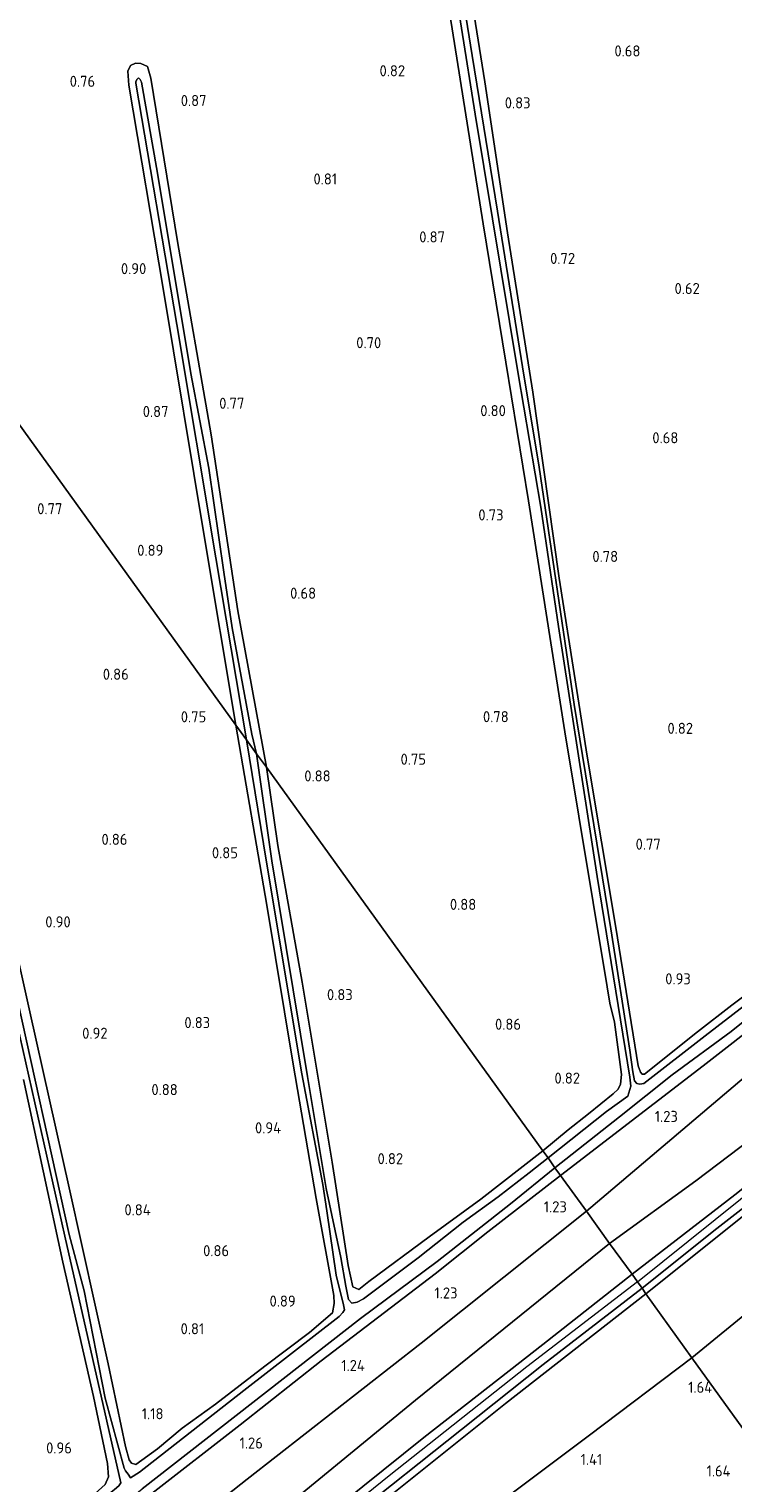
# Model space of a CAD drawing. Extents: x 130905 to 137824, y 412333 to 417928.
# Tile 180 of 256: x 134224 to 134338, y 415377 to 415613. Entities that reach past the tile are written whole.
import ezdxf
from ezdxf.enums import TextEntityAlignment as Align

# ---------------------------------------------------------------- set-up
doc = ezdxf.new("R2010")
doc.units = 0
for name, color, linetype, lineweight in [('B-ME-GR-GRAS-GV', 60, 'Continuous', 13), ('B-ME-GW-OPHOGING_KRUIN-G', 90, 'Continuous', 18), ('B-ME-GW-TALUD_KRUIN-G', 90, 'Continuous', 18), ('B-ME-GW-TALUD_TEEN-G', 90, 'Continuous', 18), ('B-ME-OG-WATER_SLOOT-G', 120, 'Continuous', 18), ('B-ME-OG-WATER_SLOOT-GV', 120, 'Continuous', 18), ('B-ME-VH-VERHARDING_HALFVERHARDING-GV', 252, 'Continuous', 18), ('X-XX-AL-HOOGTELABEL-S', 7, 'Continuous', 25)]:
    doc.layers.add(name, color=color, linetype=linetype, lineweight=lineweight)
doc.styles.add('NLCS-ISO-ANNOTATIVE-T18', font='NLCS-ISO.ttf', dxfattribs={"height": 1.8})

# ---------------------------------------------------------------- blocks, each defined once
blk = doc.blocks.new('SAL-HOOGTELABEL-SO')
at = {"color": 0, "linetype": 'ByBlock', "lineweight": -2, "style": 'NLCS-ISO-ANNOTATIVE-T18'}
blk.add_attdef('HOOGTE', text='', height=1.8, dxfattribs=at).set_placement((2.79, 0), align=Align.RIGHT)

msp = doc.modelspace()

# ---------------------------------------------------------------- linework, layer by layer
at = {"layer": 'B-ME-GR-GRAS-GV'}
for points in [[(134289.467, 415640.809, -0.248), (134296.125, 415598.847, -0.248), (134303.127, 415556.712, -0.248), (134306.766, 415535.068, -0.248), (134309.661, 415515.676, -0.248), (134315.921, 415475.091, -0.248), (134321.207, 415442.495, -0.248), (134321.39, 415441.062, -0.248), (134320.888, 415439.415, -0.248), (134317.452, 415436.899, -0.248), (134307.967, 415429.413, -0.248), (134307.137, 415430.56, 0.784), (134311.227, 415433.941, 0.891), (134314.52, 415436.54, 0.933), (134318.533, 415439.799, 0.887), (134319.352, 415440.567, 0.813), (134319.718, 415441.353, 0.763), (134319.861, 415442.95, 0.759), (134318.727, 415451.45, 0.627), (134318.011, 415454.527, 0.646), (134317.554, 415457.146, 0.684), (134310.667, 415498.558, 0.663), (134304.813, 415536.09, 0.672), (134301.135, 415558.563, 0.685), (134297.458, 415581.035, 0.697), (134291.638, 415617.521, 0.743)], [(134348.683, 415462.399, 0.873), (134337.798, 415454.181, 0.885), (134332.221, 415449.852, 0.885), (134323.617, 415442.963, 0.772), (134323.208, 415443.011, 0.763), (134322.986, 415443.285, 0.766), (134322.58, 415444.32, 0.78), (134318.988, 415466.775, 0.617), (134314.308, 415494.604, 0.559), (134309.778, 415523.518, 0.441), (134305.501, 415553.71, 0.504), (134301.39, 415579.583, 0.563), (134297.683, 415604.103, 0.725), (134293.409, 415630.896, 0.75)], [(134293.409, 415630.896, 0.75), (134297.683, 415604.103, 0.725), (134301.39, 415579.583, 0.563), (134305.501, 415553.71, 0.504), (134309.778, 415523.518, 0.441), (134314.308, 415494.604, 0.559), (134318.988, 415466.775, 0.617), (134322.58, 415444.32, 0.78), (134322.986, 415443.285, 0.766), (134323.208, 415443.011, 0.763), (134323.617, 415442.963, 0.772), (134332.221, 415449.852, 0.885), (134337.798, 415454.181, 0.885), (134348.683, 415462.399, 0.873)], [(134346.209, 415459.078, -0.248), (134333.443, 415449.19, -0.248), (134323.487, 415441.449, -0.248), (134322.848, 415441.367, -0.248), (134322.353, 415441.482, -0.248), (134321.971, 415441.904, -0.248), (134321.72, 415443.376, -0.248), (134321.231, 415446.88, -0.248), (134318.176, 415466.589, -0.248), (134312.21, 415503.012, -0.248), (134306.54, 415541.52, -0.248), (134303.837, 415557.807, -0.248), (134299.75, 415583.098, -0.248), (134295.664, 415608.39, -0.248), (134292.644, 415627.24, -0.248)], [(134291.638, 415617.521, 0.743), (134297.458, 415581.035, 0.697), (134301.135, 415558.563, 0.685), (134304.813, 415536.09, 0.672), (134310.667, 415498.558, 0.663), (134317.554, 415457.146, 0.684), (134318.011, 415454.527, 0.646), (134318.727, 415451.45, 0.627), (134319.861, 415442.95, 0.759), (134319.718, 415441.353, 0.763), (134319.352, 415440.567, 0.813), (134318.533, 415439.799, 0.887), (134314.52, 415436.54, 0.933), (134311.227, 415433.941, 0.891), (134307.137, 415430.56, 0.784), (134262.278, 415492.85, 0.765), (134257.611, 415518.229, 0.661), (134253.318, 415546.761, 0.734), (134247.849, 415578.165, 0.722), (134243.504, 415604.709, 0.72), (134242.985, 415606.608, 0.67), (134241.909, 415607.079, 0.582), (134240.999, 415607.15, 0.57), (134240.23, 415606.75, 0.607), (134239.795, 415605.834, 0.67), (134239.926, 415603.564, 0.705), (134245.524, 415570.534, 0.752), (134252.14, 415530.4, 0.734), (134257.302, 415499.668, 0.751), (134178.262, 415609.361, 1.046)], [(134178.262, 415609.361, 1.046), (134257.302, 415499.668, 0.751), (134262.338, 415470.409, 0.656), (134266.623, 415444.634, 0.689), (134270.335, 415422.798, 0.753), (134273.203, 415407.036, 0.817), (134273.264, 415405.749, 0.799), (134272.991, 415404.226, 0.71), (134269.26, 415401.06, 0.76), (134261.991, 415395.556, 0.735), (134253.985, 415389.412, 0.785), (134248.593, 415385.526, 0.585), (134244.574, 415382.135, 0.772), (134241.057, 415379.638, 0.872), (134240.367, 415379.851, 0.89), (134240.021, 415380.398, 0.884), (134239.375, 415382.558, 0.859), (134236.59, 415395.932, 0.744), (134230.259, 415424.507, 0.678), (134223.871, 415453.108, 0.678), (134217.8, 415480.13, 0.698)], [(134477.519, 415552.196, 1.087), (134444.85, 415528.477, 1.155), (134415.267, 415506.485, 1.046), (134381.889, 415481.734, 1.207), (134354.619, 415461.058, 1.188), (134333.119, 415444.326, 1.102), (134309.988, 415426.513, 1.052), (134309.049, 415427.791, -0.248), (134319.571, 415436.059, -0.248), (134328.1, 415442.887, -0.248), (134337.658, 415449.927, -0.248), (134347.029, 415457.414, -0.248), (134377.266, 415480.518, -0.248), (134409.155, 415504.21, -0.248), (134439.913, 415526.971, -0.248), (134472.22, 415550.474, -0.248)], [(134478.119, 415546.556, 1.204), (134456.428, 415532.298, 1.143), (134437.383, 415518.545, 1.105), (134418.504, 415504.561, 1.067), (134398.206, 415489.186, 1.168), (134378.52, 415472.891, 1.268), (134359.201, 415457.669, 1.246), (134339.78, 415442.426, 1.224), (134314.179, 415420.733, 1.316), (134309.988, 415426.513, 1.052), (134333.119, 415444.326, 1.102), (134354.619, 415461.058, 1.188), (134381.889, 415481.734, 1.207), (134415.267, 415506.485, 1.046), (134444.85, 415528.477, 1.155), (134477.519, 415552.196, 1.087)], [(134480.646, 415535.766, 2.21), (134463.042, 415522.77, 2.212), (134432.748, 415501.32, 2.309), (134414.807, 415487.987, 2.211), (134396.867, 415474.655, 2.112), (134380.685, 415462.465, 2.141), (134364.504, 415450.276, 2.17), (134348.212, 415437.982, 2.168), (134331.921, 415425.689, 2.165), (134317.959, 415415.487, 2.098), (134314.179, 415420.733, 1.316), (134339.78, 415442.426, 1.224), (134359.201, 415457.669, 1.246), (134378.52, 415472.891, 1.268), (134398.206, 415489.186, 1.168), (134418.504, 415504.561, 1.067), (134437.383, 415518.545, 1.105), (134456.428, 415532.298, 1.143), (134478.119, 415546.556, 1.204)], [(134485.492, 415535.75, 2.37), (134469.339, 415523.846, 2.42), (134454.565, 415512.717, 2.383), (134439.194, 415501.301, 2.395), (134423.592, 415489.661, 2.37), (134406.799, 415476.913, 2.37), (134395.691, 415468.086, 2.388), (134380.357, 415456.31, 2.338), (134363.167, 415443.045, 2.4), (134350.434, 415433.088, 2.4), (134338.274, 415423.408, 2.388), (134321.614, 415410.511, 2.425), (134317.959, 415415.487, 2.098), (134331.921, 415425.689, 2.165), (134348.212, 415437.982, 2.168), (134364.504, 415450.276, 2.17), (134380.685, 415462.465, 2.141), (134396.867, 415474.655, 2.112), (134414.807, 415487.987, 2.211), (134432.748, 415501.32, 2.309), (134463.042, 415522.77, 2.212), (134480.646, 415535.766, 2.21)], [(134485.645, 415529.331, 2.298), (134469.21, 415517.376, 2.305), (134449.617, 415503.179, 2.33), (134429.889, 415489.03, 2.354), (134412.062, 415475.754, 2.294), (134394.254, 415462.204, 2.233), (134375.779, 415448.133, 2.265), (134357.305, 415434.062, 2.296), (134340.568, 415420.699, 2.309), (134323.832, 415407.336, 2.322), (134323.221, 415408.227, 2.383), (134335.369, 415417.93, 2.433), (134347.284, 415427.238, 2.42), (134359.75, 415436.868, 2.383), (134380.942, 415453.448, 2.408), (134393.475, 415462.998, 2.395), (134407.942, 415474.354, 2.37), (134418.611, 415482.44, 2.358), (134445.133, 415502.23, 2.345), (134467.468, 415518.795, 2.408), (134488.547, 415534.447, 2.408)], [(134476.248, 415508.153, 1.511), (134455.645, 415491.947, 1.551), (134435.041, 415475.74, 1.591), (134414.133, 415460.626, 1.616), (134384.584, 415438.094, 1.603), (134352.672, 415414.422, 1.516), (134331.32, 415396.944, 1.503), (134323.832, 415407.336, 2.322), (134340.568, 415420.699, 2.309), (134357.305, 415434.062, 2.296), (134375.779, 415448.133, 2.265), (134394.254, 415462.204, 2.233), (134412.062, 415475.754, 2.294), (134429.889, 415489.03, 2.354), (134449.617, 415503.179, 2.33), (134469.21, 415517.376, 2.305), (134485.645, 415529.331, 2.298)], [(134479.446, 415482.95, 1.158), (134453.227, 415462.072, 1.161), (134424.651, 415439.25, 1.183), (134395.254, 415415.534, 1.178), (134367.497, 415393.417, 1.166), (134346.192, 415376.305, 1.181), (134344.784, 415378.259, 1.405), (134331.32, 415396.944, 1.503), (134352.672, 415414.422, 1.516), (134384.584, 415438.094, 1.603), (134414.133, 415460.626, 1.616), (134435.041, 415475.74, 1.591), (134455.645, 415491.947, 1.551), (134476.248, 415508.153, 1.511)], [(134217.8, 415480.13, 0.698), (134223.871, 415453.108, 0.678), (134230.259, 415424.507, 0.678), (134236.59, 415395.932, 0.744), (134239.375, 415382.558, 0.859), (134240.021, 415380.398, 0.884), (134240.367, 415379.851, 0.89), (134241.057, 415379.638, 0.872), (134244.574, 415382.135, 0.772), (134248.593, 415385.526, 0.585), (134253.985, 415389.412, 0.785), (134261.991, 415395.556, 0.735), (134269.26, 415401.06, 0.76), (134272.991, 415404.226, 0.71), (134273.264, 415405.749, 0.799), (134273.203, 415407.036, 0.817), (134270.335, 415422.798, 0.753), (134266.623, 415444.634, 0.689), (134262.338, 415470.409, 0.656), (134257.302, 415499.668, 0.751), (134259.048, 415497.245, -0.1), (134262.295, 415477.403, -0.163), (134268.037, 415443.023, -0.236), (134271.442, 415425.049, -0.248), (134272.064, 415420.786, -0.248), (134273.606, 415410.371, -0.248), (134274.746, 415405.551, -0.248), (134274.909, 415404.711, -0.248), (134274.638, 415404.298, -0.248), (134274.046, 415403.67, -0.248), (134258.577, 415391.62, -0.248), (134241.687, 415378.386, -0.248), (134240.204, 415377.442, -0.248), (134239.825, 415378.047, -0.248), (134239.378, 415378.566, -0.248), (134239.207, 415378.993, -0.248), (134236.114, 415390.378, -0.248), (134232.673, 415407.818, -0.248), (134230.272, 415416.94, -0.248), (134221.232, 415457.992, -0.103)], [(134220.33, 415457.829, -0.104), (134229.549, 415416.667, -0.248), (134238.641, 415376.64, -0.248), (134238.321, 415376.172, -0.248), (134237.595, 415375.559, -0.248), (134226.551, 415366.685, -0.248), (134206.468, 415350.51, -0.248)], [(134222.822, 415442.12, 0.591), (134229.257, 415412.476, 0.684), (134234.208, 415390.647, 0.688), (134236.462, 415379.764, 0.821), (134236.618, 415377.612, 0.846), (134236.121, 415376.373, 0.851), (134233.935, 415374.444, 0.859), (134226.69, 415368.416, 0.815), (134211.399, 415356.001, 0.758)], [(134211.399, 415356.001, 0.758), (134226.69, 415368.416, 0.815), (134233.935, 415374.444, 0.859), (134236.121, 415376.373, 0.851), (134236.618, 415377.612, 0.846), (134236.462, 415379.764, 0.821), (134234.208, 415390.647, 0.688), (134229.257, 415412.476, 0.684), (134222.822, 415442.12, 0.591)], [(134212.613, 415351.921, -0.248), (134242.11, 415375.689, -0.248), (134277.508, 415403.304, -0.248), (134289.963, 415412.594, -0.248), (134301.844, 415421.913, -0.248), (134309.049, 415427.791, -0.248), (134309.988, 415426.513, 1.052), (134298.166, 415417.363, 1.015), (134289.633, 415410.554, 1.159), (134271.137, 415396.44, 1.159), (134258.03, 415386.042, 1.172), (134243.685, 415374.929, 0.997), (134231.444, 415365.432, 1.022), (134216.505, 415353.381, 0.997)], [(134216.505, 415353.381, 0.997), (134231.444, 415365.432, 1.022), (134243.685, 415374.929, 0.997), (134258.03, 415386.042, 1.172), (134271.137, 415396.44, 1.159), (134289.633, 415410.554, 1.159), (134298.166, 415417.363, 1.015), (134309.988, 415426.513, 1.052), (134314.179, 415420.733, 1.316), (134287.396, 415399.332, 1.288), (134259.157, 415377.208, 1.215), (134230.501, 415354.574, 1.19), (134213.966, 415341.377, 1.159)], [(134222.446, 415333.424, 2.397), (134237.217, 415345.762, 2.322), (134250.045, 415358.488, 2.21), (134260.196, 415368.502, 2.122), (134286.469, 415390.068, 2.085), (134302.214, 415402.777, 2.092), (134317.959, 415415.487, 2.098), (134321.614, 415410.511, 2.425), (134307.117, 415399.11, 2.4), (134301.673, 415394.804, 2.363), (134287.809, 415383.982, 2.363), (134274.609, 415373.368, 2.413), (134261.77, 415363.354, 2.363), (134242.471, 415347.917, 2.363), (134228.844, 415336.898, 2.413), (134213.691, 415324.998, 2.375)], [(134210.393, 415318.875, 2.383), (134228.717, 415333.366, 2.395), (134244.047, 415345.678, 2.395), (134260.85, 415358.926, 2.42), (134275.707, 415370.812, 2.445), (134293.917, 415385.304, 2.445), (134307.194, 415395.834, 2.408), (134323.221, 415408.227, 2.383), (134323.832, 415407.336, 2.322), (134301.052, 415389.523, 2.331), (134273.721, 415367.649, 2.214), (134246.303, 415345.717, 2.184), (134220.34, 415324.065, 2.141)], [(134207.021, 415301.503, 1.388), (134236.667, 415326.213, 1.375), (134264.537, 415348.321, 1.421), (134281.294, 415360.086, 1.421), (134298.052, 415371.851, 1.421), (134314.686, 415384.397, 1.462), (134331.32, 415396.944, 1.503), (134344.784, 415378.259, 1.405), (134346.192, 415376.305, 1.181), (134333.265, 415365.99, 1.235), (134305.872, 415343.8, 1.204), (134281.735, 415324.488, 1.223), (134265.277, 415311.089, 1.203), (134263.459, 415309.609, 1.201), (134241.307, 415291.71, 1.204), (134216.903, 415272.073, 1.217)]]:
    msp.add_polyline3d(points, dxfattribs=at)
for points in [[(134242.985, 415606.608, 0.67), (134243.504, 415604.709, 0.72), (134247.849, 415578.165, 0.722), (134253.318, 415546.761, 0.734), (134257.611, 415518.229, 0.661), (134262.278, 415492.85, 0.765), (134260.662, 415495.005, -0.1), (134259.874, 415498.195, -0.1), (134256.704, 415515.444, 0.01), (134255.372, 415524.471, 0.01), (134252.896, 415541.351, 0.01), (134249.986, 415556.77, 0.01), (134244.608, 415589.284, 0.01), (134242.012, 415604.038, 0.01), (134241.806, 415604.449, 0.01), (134241.535, 415604.733, 0.01), (134241.295, 415604.555, 0.01), (134241.073, 415604.157, 0.01), (134241.096, 415603.899, 0.01), (134247.707, 415564.7, 0.01), (134254.046, 415526.813, 0.01), (134259.048, 415497.245, -0.1), (134257.302, 415499.668, 0.751), (134252.14, 415530.4, 0.734), (134245.524, 415570.534, 0.752), (134239.926, 415603.564, 0.705), (134239.795, 415605.834, 0.67), (134240.23, 415606.75, 0.607), (134240.999, 415607.15, 0.57), (134241.909, 415607.079, 0.582)], [(134276.292, 415408.465, 0.761), (134277.239, 415408.025, 0.795), (134278.863, 415409.345, 0.839), (134288.691, 415416.604, 0.857), (134297.043, 415422.696, 0.909), (134307.137, 415430.56, 0.784), (134307.967, 415429.413, -0.248), (134304.924, 415426.985, -0.248), (134299.878, 415423.081, -0.248), (134294.167, 415418.971, -0.248), (134286.872, 415413.162, -0.248), (134278.003, 415406.511, -0.248), (134276.965, 415405.984, -0.248), (134276.145, 415405.793, -0.248), (134275.609, 415406.403, -0.248), (134275.152, 415408.564, -0.248), (134274.319, 415413.225, -0.248), (134271.981, 415424.405, -0.248), (134268.945, 415442.634, -0.236), (134263.163, 415477.596, -0.163), (134260.662, 415495.005, -0.1), (134262.278, 415492.85, 0.765), (134264.11, 415480.118, 0.716), (134268.082, 415457.935, 0.632), (134272.933, 415428.704, 0.671), (134275.55, 415411.931, 0.751)], [(134278.863, 415409.345, 0.839), (134277.239, 415408.025, 0.795), (134276.292, 415408.465, 0.761), (134275.55, 415411.931, 0.751), (134272.933, 415428.704, 0.671), (134268.082, 415457.935, 0.632), (134264.11, 415480.118, 0.716), (134262.278, 415492.85, 0.765), (134307.137, 415430.56, 0.784), (134297.043, 415422.696, 0.909), (134288.691, 415416.604, 0.857)], [(134183.938, 415304.235, 2.185), (134169.843, 415303.136, 1.423), (134197.431, 415328.18, 1.127), (134213.966, 415341.377, 1.159), (134230.501, 415354.574, 1.19), (134259.157, 415377.208, 1.215), (134287.396, 415399.332, 1.288), (134314.179, 415420.733, 1.316), (134317.959, 415415.487, 2.098), (134302.214, 415402.777, 2.092), (134286.469, 415390.068, 2.085), (134260.196, 415368.502, 2.122), (134250.045, 415358.488, 2.21), (134237.217, 415345.762, 2.322), (134222.446, 415333.424, 2.397), (134206.92, 415320.834, 2.322), (134192.259, 415309.088, 2.322), (134187.135, 415305.699, 2.272)], [(134207.021, 415301.503, 1.388), (134192.136, 415289.735, 1.679), (134194.498, 415298.296, 2.003), (134196.314, 415302.318, 2.166), (134199.631, 415306.982, 2.191), (134206.206, 415312.574, 2.154), (134220.34, 415324.065, 2.141), (134246.303, 415345.717, 2.184), (134273.721, 415367.649, 2.214), (134301.052, 415389.523, 2.331), (134323.832, 415407.336, 2.322), (134331.32, 415396.944, 1.503), (134314.686, 415384.397, 1.462), (134298.052, 415371.851, 1.421), (134281.294, 415360.086, 1.421), (134264.537, 415348.321, 1.421), (134236.667, 415326.213, 1.375)]]:
    msp.add_polyline3d(points, close=True, dxfattribs=at)
at = {"layer": 'B-ME-GW-OPHOGING_KRUIN-G'}
for points in [[(134322.461, 415409.285, 2.382), (134343.324, 415426.018, 2.419), (134357.864, 415437.27, 2.357), (134380.872, 415455.009, 2.394), (134398.158, 415468.603, 2.432), (134408.155, 415476.024, 2.357), (134429.369, 415492.335, 2.419), (134451.775, 415509.047, 2.357), (134477.511, 415528.121, 2.419), (134496.077, 415541.521, 2.428), (134514.643, 415554.922, 2.437), (134539.342, 415572.508, 2.387), (134564.209, 415589.978, 2.412), (134581.871, 415602.211, 2.412), (134604.094, 415617.48, 2.362), (134612.665, 415623.401, 2.312)], [(134322.461, 415409.285, 2.382), (134304.534, 415395.495, 2.432), (134282.175, 415377.758, 2.469), (134268.331, 415366.587, 2.494), (134252.256, 415354.001, 2.482), (134229.4, 415335.77, 2.469), (134216.143, 415325.023, 2.407), (134192.512, 415306.781, 2.413), (134179.162, 415295.706, 2.298), (134176.218, 415292.609, 3.335), (134164.22, 415279.69, 3.423), (134160.231, 415278.692, 2.323), (134157.655, 415277.322, 2.067)]]:
    msp.add_polyline3d(points, dxfattribs=at)
at = {"layer": 'B-ME-GW-TALUD_KRUIN-G'}
for points in [[(134609.926, 415627.537, 2.095), (134595.467, 415617.956, 2.08), (134590.958, 415615.42, 2.116), (134584.861, 415611.047, 2.072), (134563.27, 415595.406, 2.063), (134532.513, 415572.645, 2.204), (134515.382, 415560.704, 2.206), (134498.251, 415548.763, 2.207), (134480.646, 415535.766, 2.21), (134463.042, 415522.77, 2.212), (134432.748, 415501.32, 2.309), (134414.807, 415487.987, 2.211), (134396.867, 415474.655, 2.112), (134380.685, 415462.465, 2.141), (134364.504, 415450.276, 2.17), (134348.212, 415437.982, 2.168), (134331.921, 415425.689, 2.165), (134317.959, 415415.487, 2.098)], [(134614.167, 415621.134, 2.148), (134605.093, 415614.642, 2.168), (134601.063, 415611.119, 2.18), (134599.779, 415609.396, 2.185), (134597.641, 415606.797, 2.265), (134596.47, 415605.816, 2.302), (134594.134, 415604.705, 2.26), (134590.648, 415602.945, 2.233), (134573.194, 415590.856, 2.204), (134555.625, 415579.07, 2.22), (134538.132, 415567.123, 2.236), (134520.244, 415553.917, 2.264), (134501.927, 415541.608, 2.291), (134485.645, 415529.331, 2.298), (134469.21, 415517.376, 2.305), (134449.617, 415503.179, 2.33), (134429.889, 415489.03, 2.354), (134412.062, 415475.754, 2.294), (134394.254, 415462.204, 2.233), (134375.779, 415448.133, 2.265), (134357.305, 415434.062, 2.296), (134340.568, 415420.699, 2.309), (134323.832, 415407.336, 2.322)], [(134260.196, 415368.502, 2.122), (134286.469, 415390.068, 2.085), (134302.214, 415402.777, 2.092), (134317.959, 415415.487, 2.098)], [(134220.34, 415324.065, 2.141), (134246.303, 415345.717, 2.184), (134273.721, 415367.649, 2.214), (134301.052, 415389.523, 2.331), (134323.832, 415407.336, 2.322)]]:
    msp.add_polyline3d(points, dxfattribs=at)
at = {"layer": 'B-ME-GW-TALUD_TEEN-G'}
for points in [[(134314.179, 415420.733, 1.316), (134339.78, 415442.426, 1.224), (134359.201, 415457.669, 1.246), (134378.52, 415472.891, 1.268), (134398.206, 415489.186, 1.168), (134418.504, 415504.561, 1.067), (134437.383, 415518.545, 1.105), (134456.428, 415532.298, 1.143), (134478.119, 415546.556, 1.204), (134500.287, 415559.941, 1.265), (134520.569, 415574.745, 1.27), (134540.851, 415589.549, 1.275), (134573.734, 415609.673, 1.534), (134587.753, 415618.357, 1.758), (134588.809, 415618.923, 1.763), (134606.196, 415633.166, 1.542)], [(134331.32, 415396.944, 1.503), (134352.672, 415414.422, 1.516), (134384.584, 415438.094, 1.603), (134414.133, 415460.626, 1.616), (134435.041, 415475.74, 1.591), (134455.645, 415491.947, 1.551), (134476.248, 415508.153, 1.511)], [(134314.179, 415420.733, 1.316), (134287.396, 415399.332, 1.288), (134259.157, 415377.208, 1.215), (134230.501, 415354.574, 1.19), (134213.966, 415341.377, 1.159), (134197.431, 415328.18, 1.127), (134169.843, 415303.136, 1.423)], [(134192.136, 415289.735, 1.679), (134207.021, 415301.503, 1.388), (134236.667, 415326.213, 1.375), (134264.537, 415348.321, 1.421), (134281.294, 415360.086, 1.421), (134298.052, 415371.851, 1.421), (134314.686, 415384.397, 1.462), (134331.32, 415396.944, 1.503)]]:
    msp.add_polyline3d(points, dxfattribs=at)
at = {"layer": 'B-ME-OG-WATER_SLOOT-G'}
for points in [[(134307.137, 415430.56, 0.784), (134311.227, 415433.941, 0.891), (134314.52, 415436.54, 0.933), (134318.533, 415439.799, 0.887), (134319.352, 415440.567, 0.813), (134319.718, 415441.353, 0.763), (134319.861, 415442.95, 0.759), (134318.727, 415451.45, 0.627), (134318.011, 415454.527, 0.646), (134317.554, 415457.146, 0.684), (134310.667, 415498.558, 0.663), (134304.813, 415536.09, 0.672), (134301.135, 415558.563, 0.685), (134297.458, 415581.035, 0.697), (134291.638, 415617.521, 0.743), (134287.729, 415641.741, 0.763), (134287.037, 415647.492, 0.71)], [(134290.848, 415647.71, 0.577), (134293.409, 415630.896, 0.75), (134297.683, 415604.103, 0.725), (134301.39, 415579.583, 0.563), (134305.501, 415553.71, 0.504), (134309.778, 415523.518, 0.441), (134314.308, 415494.604, 0.559), (134318.988, 415466.775, 0.617), (134322.58, 415444.32, 0.78), (134322.986, 415443.285, 0.766), (134323.208, 415443.011, 0.763), (134323.617, 415442.963, 0.772), (134332.221, 415449.852, 0.885)], [(134309.988, 415426.513, 1.052), (134333.119, 415444.326, 1.102), (134354.619, 415461.058, 1.188), (134381.889, 415481.734, 1.207), (134415.267, 415506.485, 1.046), (134444.85, 415528.477, 1.155), (134477.519, 415552.196, 1.087), (134496.356, 415565.76, 1.081), (134520.916, 415582.926, 1.159), (134550.835, 415603.794, 1.247), (134583.894, 415627.352, 1.391), (134594.076, 415634.78, 1.268), (134601.596, 415640.109, 1.107)], [(134243.504, 415604.709, 0.72), (134242.985, 415606.608, 0.67), (134241.909, 415607.079, 0.582), (134240.999, 415607.15, 0.57), (134240.23, 415606.75, 0.607), (134239.795, 415605.834, 0.67), (134239.926, 415603.564, 0.705)], [(134257.302, 415499.668, 0.751), (134252.14, 415530.4, 0.734), (134245.524, 415570.534, 0.752), (134239.926, 415603.564, 0.705)], [(134243.504, 415604.709, 0.72), (134247.849, 415578.165, 0.722), (134253.318, 415546.761, 0.734), (134257.611, 415518.229, 0.661), (134262.278, 415492.85, 0.765)], [(134241.057, 415379.638, 0.872), (134240.367, 415379.851, 0.89), (134240.021, 415380.398, 0.884), (134239.375, 415382.558, 0.859), (134236.59, 415395.932, 0.744), (134230.259, 415424.507, 0.678), (134223.871, 415453.108, 0.678), (134217.8, 415480.13, 0.698), (134213.058, 415502.562, 0.725), (134207.468, 415527.798, 0.707), (134199.683, 415561.471, 0.717), (134194.911, 415583.946, 0.742)], [(134273.264, 415405.749, 0.799), (134273.203, 415407.036, 0.817), (134270.335, 415422.798, 0.753), (134266.623, 415444.634, 0.689), (134262.338, 415470.409, 0.656), (134257.302, 415499.668, 0.751)], [(134262.278, 415492.85, 0.765), (134264.11, 415480.118, 0.716), (134268.082, 415457.935, 0.632), (134272.933, 415428.704, 0.671), (134275.55, 415411.931, 0.751), (134276.292, 415408.465, 0.761), (134277.239, 415408.025, 0.795), (134278.863, 415409.345, 0.839), (134288.691, 415416.604, 0.857)], [(134332.221, 415449.852, 0.885), (134337.798, 415454.181, 0.885), (134348.683, 415462.399, 0.873), (134355.876, 415468.243, 0.685), (134358.303, 415470.167, 0.72)], [(134222.822, 415442.12, 0.591), (134229.257, 415412.476, 0.684), (134234.208, 415390.647, 0.688), (134236.462, 415379.764, 0.821), (134236.618, 415377.612, 0.846), (134236.121, 415376.373, 0.851), (134233.935, 415374.444, 0.859), (134226.69, 415368.416, 0.815), (134211.399, 415356.001, 0.758)], [(134307.137, 415430.56, 0.784), (134297.043, 415422.696, 0.909), (134288.691, 415416.604, 0.857)], [(134309.988, 415426.513, 1.052), (134298.166, 415417.363, 1.015), (134289.633, 415410.554, 1.159), (134271.137, 415396.44, 1.159), (134258.03, 415386.042, 1.172), (134243.685, 415374.929, 0.997), (134231.444, 415365.432, 1.022), (134216.505, 415353.381, 0.997), (134200.096, 415340.335, 0.809), (134186.287, 415329.284, 1.034), (134172.432, 415317.391, 1.059), (134155.976, 415303.331, 1.222), (134150.317, 415298.126, 1.234), (134149.088, 415296.399, 1.197), (134148.937, 415295.193, 1.197), (134150.023, 415292.775, 1.409), (134153.474, 415285.361, 1.634), (134155.544, 415279.57, 1.922)], [(134241.057, 415379.638, 0.872), (134244.574, 415382.135, 0.772), (134248.593, 415385.526, 0.585), (134253.985, 415389.412, 0.785), (134261.991, 415395.556, 0.735), (134269.26, 415401.06, 0.76), (134272.991, 415404.226, 0.71), (134273.264, 415405.749, 0.799)]]:
    msp.add_polyline3d(points, dxfattribs=at)
at = {"layer": 'B-ME-OG-WATER_SLOOT-GV'}
for points in [[(134472.22, 415550.474, -0.248), (134439.913, 415526.971, -0.248), (134409.155, 415504.21, -0.248), (134377.266, 415480.518, -0.248), (134347.029, 415457.414, -0.248), (134337.658, 415449.927, -0.248), (134328.1, 415442.887, -0.248), (134319.571, 415436.059, -0.248), (134309.049, 415427.791, -0.248), (134307.967, 415429.413, -0.248), (134317.452, 415436.899, -0.248), (134320.888, 415439.415, -0.248), (134321.39, 415441.062, -0.248), (134321.207, 415442.495, -0.248), (134315.921, 415475.091, -0.248), (134309.661, 415515.676, -0.248), (134306.766, 415535.068, -0.248), (134303.127, 415556.712, -0.248), (134296.125, 415598.847, -0.248), (134289.467, 415640.809, -0.248)], [(134292.644, 415627.24, -0.248), (134295.664, 415608.39, -0.248), (134299.75, 415583.098, -0.248), (134303.837, 415557.807, -0.248), (134306.54, 415541.52, -0.248), (134312.21, 415503.012, -0.248), (134318.176, 415466.589, -0.248), (134321.231, 415446.88, -0.248), (134321.72, 415443.376, -0.248), (134321.971, 415441.904, -0.248), (134322.353, 415441.482, -0.248), (134322.848, 415441.367, -0.248), (134323.487, 415441.449, -0.248), (134333.443, 415449.19, -0.248), (134346.209, 415459.078, -0.248)], [(134221.232, 415457.992, -0.103), (134230.272, 415416.94, -0.248), (134232.673, 415407.818, -0.248), (134236.114, 415390.378, -0.248), (134239.207, 415378.993, -0.248), (134239.378, 415378.566, -0.248), (134239.825, 415378.047, -0.248), (134240.204, 415377.442, -0.248), (134241.687, 415378.386, -0.248), (134258.577, 415391.62, -0.248), (134274.046, 415403.67, -0.248), (134274.638, 415404.298, -0.248), (134274.909, 415404.711, -0.248), (134274.746, 415405.551, -0.248), (134273.606, 415410.371, -0.248), (134272.064, 415420.786, -0.248), (134271.442, 415425.049, -0.248), (134268.037, 415443.023, -0.236), (134262.295, 415477.403, -0.163), (134259.048, 415497.245, -0.1), (134260.662, 415495.005, -0.1), (134263.163, 415477.596, -0.163), (134268.945, 415442.634, -0.236), (134271.981, 415424.405, -0.248), (134274.319, 415413.225, -0.248), (134275.152, 415408.564, -0.248), (134275.609, 415406.403, -0.248), (134276.145, 415405.793, -0.248), (134276.965, 415405.984, -0.248), (134278.003, 415406.511, -0.248), (134286.872, 415413.162, -0.248), (134294.167, 415418.971, -0.248), (134299.878, 415423.081, -0.248), (134304.924, 415426.985, -0.248), (134307.967, 415429.413, -0.248), (134309.049, 415427.791, -0.248), (134301.844, 415421.913, -0.248), (134289.963, 415412.594, -0.248), (134277.508, 415403.304, -0.248), (134242.11, 415375.689, -0.248)], [(134206.468, 415350.51, -0.248), (134226.551, 415366.685, -0.248), (134237.595, 415375.559, -0.248), (134238.321, 415376.172, -0.248), (134238.641, 415376.64, -0.248), (134229.549, 415416.667, -0.248), (134220.33, 415457.829, -0.104)]]:
    msp.add_polyline3d(points, dxfattribs=at)
msp.add_polyline3d([(134259.874, 415498.195, -0.1), (134260.662, 415495.005, -0.1), (134259.048, 415497.245, -0.1), (134254.046, 415526.813, 0.01), (134247.707, 415564.7, 0.01), (134241.096, 415603.899, 0.01), (134241.073, 415604.157, 0.01), (134241.295, 415604.555, 0.01), (134241.535, 415604.733, 0.01), (134241.806, 415604.449, 0.01), (134242.012, 415604.038, 0.01), (134244.608, 415589.284, 0.01), (134249.986, 415556.77, 0.01), (134252.896, 415541.351, 0.01), (134255.372, 415524.471, 0.01), (134256.704, 415515.444, 0.01)], close=True, dxfattribs=at)
at = {"layer": 'B-ME-VH-VERHARDING_HALFVERHARDING-GV'}
for points in [[(134488.547, 415534.447, 2.408), (134467.468, 415518.795, 2.408), (134445.133, 415502.23, 2.345), (134418.611, 415482.44, 2.358), (134407.942, 415474.354, 2.37), (134393.475, 415462.998, 2.395), (134380.942, 415453.448, 2.408), (134359.75, 415436.868, 2.383), (134347.284, 415427.238, 2.42), (134335.369, 415417.93, 2.433), (134323.221, 415408.227, 2.383), (134322.461, 415409.285, 2.382), (134321.614, 415410.511, 2.425), (134338.274, 415423.408, 2.388), (134350.434, 415433.088, 2.4), (134363.167, 415443.045, 2.4), (134380.357, 415456.31, 2.338), (134395.691, 415468.086, 2.388), (134406.799, 415476.913, 2.37), (134423.592, 415489.661, 2.37), (134439.194, 415501.301, 2.395), (134454.565, 415512.717, 2.383), (134469.339, 415523.846, 2.42), (134485.492, 415535.75, 2.37)], [(134213.691, 415324.998, 2.375), (134228.844, 415336.898, 2.413), (134242.471, 415347.917, 2.363), (134261.77, 415363.354, 2.363), (134274.609, 415373.368, 2.413), (134287.809, 415383.982, 2.363), (134301.673, 415394.804, 2.363), (134307.117, 415399.11, 2.4), (134321.614, 415410.511, 2.425), (134322.461, 415409.285, 2.382), (134323.221, 415408.227, 2.383), (134307.194, 415395.834, 2.408), (134293.917, 415385.304, 2.445), (134275.707, 415370.812, 2.445), (134260.85, 415358.926, 2.42), (134244.047, 415345.678, 2.395), (134228.717, 415333.366, 2.395), (134210.393, 415318.875, 2.383)]]:
    msp.add_polyline3d(points, dxfattribs=at)

# ---------------------------------------------------------------- block references
at = {"layer": 'X-XX-AL-HOOGTELABEL-S'}
for p, values in [((134320.162, 415608.213, 0.681), {'HOOGTE': '0.68'}), ((134281.98, 415604.991, 0.818), {'HOOGTE': '0.82'}), ((134231.685, 415603.282, 0.759), {'HOOGTE': '0.76'}), ((134249.756, 415600.157, 0.871), {'HOOGTE': '0.87'}), ((134302.334, 415599.789, 0.829), {'HOOGTE': '0.83'}), ((134270.946, 415587.427, 0.809), {'HOOGTE': '0.81'}), ((134288.451, 415578.019, 0.868), {'HOOGTE': '0.87'}), ((134309.562, 415574.527, 0.722), {'HOOGTE': '0.72'}), ((134239.986, 415572.867, 0.897), {'HOOGTE': '0.90'}), ((134329.793, 415569.642, 0.618), {'HOOGTE': '0.62'}), ((134278.106, 415560.845, 0.697), {'HOOGTE': '0.70'}), ((134243.586, 415549.677, 0.865), {'HOOGTE': '0.87'}), ((134255.895, 415551.013, 0.772), {'HOOGTE': '0.77'}), ((134298.329, 415549.811, 0.802), {'HOOGTE': '0.80'}), ((134326.312, 415545.415, 0.684), {'HOOGTE': '0.68'}), ((134226.368, 415533.893, 0.772), {'HOOGTE': '0.77'}), ((134297.95, 415532.885, 0.734), {'HOOGTE': '0.73'}), ((134242.756, 415527.141, 0.894), {'HOOGTE': '0.89'}), ((134316.542, 415526.147, 0.781), {'HOOGTE': '0.78'}), ((134267.54, 415520.175, 0.684), {'HOOGTE': '0.68'}), ((134237.146, 415507.02, 0.859), {'HOOGTE': '0.86'}), ((134249.714, 415500.114, 0.748), {'HOOGTE': '0.75'}), ((134298.788, 415500.126, 0.776), {'HOOGTE': '0.78'}), ((134328.697, 415498.238, 0.818), {'HOOGTE': '0.82'}), ((134285.37, 415493.223, 0.747), {'HOOGTE': '0.75'}), ((134269.894, 415490.505, 0.881), {'HOOGTE': '0.88'}), ((134236.93, 415480.212, 0.856), {'HOOGTE': '0.86'}), ((134323.465, 415479.435, 0.772), {'HOOGTE': '0.77'}), ((134254.856, 415478.031, 0.847), {'HOOGTE': '0.85'}), ((134293.522, 415469.655, 0.881), {'HOOGTE': '0.88'}), ((134227.715, 415466.812, 0.897), {'HOOGTE': '0.90'}), ((134328.339, 415457.566, 0.931), {'HOOGTE': '0.93'}), ((134273.483, 415454.998, 0.834), {'HOOGTE': '0.83'}), ((134250.348, 415450.457, 0.828), {'HOOGTE': '0.83'}), ((134233.697, 415448.731, 0.918), {'HOOGTE': '0.92'}), ((134300.79, 415450.199, 0.862), {'HOOGTE': '0.86'}), ((134310.362, 415441.445, 0.822), {'HOOGTE': '0.82'}), ((134245.085, 415439.582, 0.884), {'HOOGTE': '0.88'}), ((134326.24, 415435.23, 1.231), {'HOOGTE': '1.23'}), ((134261.859, 415433.376, 0.944), {'HOOGTE': '0.94'}), ((134281.656, 415428.368, 0.822), {'HOOGTE': '0.82'}), ((134240.702, 415420.065, 0.844), {'HOOGTE': '0.84'}), ((134308.231, 415420.551, 1.231), {'HOOGTE': '1.23'}), ((134253.425, 415413.428, 0.859), {'HOOGTE': '0.86'}), ((134290.483, 415406.564, 1.231), {'HOOGTE': '1.23'}), ((134264.223, 415405.244, 0.894), {'HOOGTE': '0.89'}), ((134249.387, 415400.758, 0.805), {'HOOGTE': '0.81'}), ((134275.455, 415394.793, 1.244), {'HOOGTE': '1.24'}), ((134331.805, 415391.248, 1.644), {'HOOGTE': '1.64'}), ((134242.777, 415386.958, 1.181), {'HOOGTE': '1.18'}), ((134258.9, 415382.202, 1.256), {'HOOGTE': '1.26'}), ((134227.919, 415381.406, 0.956), {'HOOGTE': '0.96'}), ((134313.978, 415379.546, 1.413), {'HOOGTE': '1.41'}), ((134334.789, 415377.668, 1.644), {'HOOGTE': '1.64'})]:
    msp.add_blockref('SAL-HOOGTELABEL-SO', p, dxfattribs=at).add_auto_attribs(values)

doc.saveas('drawing.dxf')
